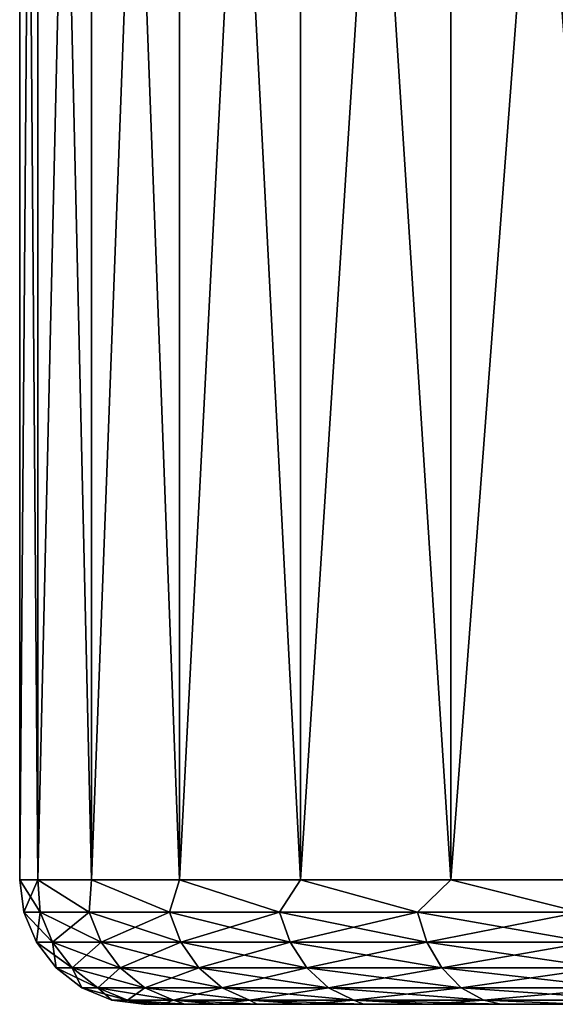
# Model space of a CAD drawing. Header units: metres. Extents: x -109 to 109, y -63 to 140.
# Tile 243 of 256: x 63.5 to 67.81, y 109.5 to 117.42. Entities that reach past the tile are written whole.
import ezdxf

# ---------------------------------------------------------------- set-up
doc = ezdxf.new("R2010")
doc.units = ezdxf.units.M
doc.layers.add('solid_502308_SW0001', color=7, linetype='CONTINUOUS')

msp = doc.modelspace()

# ---------------------------------------------------------------- linework, layer by layer
at = {"layer": 'solid_502308_SW0001'}
for points in [[(63.645222, 129.300003, -1.937664), (63.645199, 110.5, -1.937554), (63.5, 110.5)], [(63.5, 129.300003), (63.5, 110.5), (63.645199, 110.5, 1.937554)], [(63.645222, 129.300003, -1.937664), (63.5, 110.5), (63.5, 129.300003)], [(63.5, 129.300003), (63.645199, 110.5, 1.937554), (63.645222, 129.300003, 1.937664)], [(64.077583, 129.300003, -3.831879), (64.077553, 110.5, -3.831826), (63.645199, 110.5, -1.937554)], [(64.077583, 129.300003, -3.831879), (63.645199, 110.5, -1.937554), (63.645222, 129.300003, -1.937664)], [(63.645222, 129.300003, 1.937664), (63.645199, 110.5, 1.937554), (64.077553, 110.5, 3.831826)], [(63.645222, 129.300003, 1.937664), (64.077553, 110.5, 3.831826), (64.077583, 129.300003, 3.831879)], [(64.787399, 129.300003, -5.640444), (64.787415, 110.5, -5.640502), (64.077553, 110.5, -3.831826)], [(64.787399, 129.300003, -5.640444), (64.077553, 110.5, -3.831826), (64.077583, 129.300003, -3.831879)], [(64.077583, 129.300003, 3.831879), (64.077553, 110.5, 3.831826), (64.787415, 110.5, 5.640502)], [(64.077583, 129.300003, 3.831879), (64.787415, 110.5, 5.640502), (64.787399, 129.300003, 5.640444)], [(65.758835, 129.300003, -7.323061), (64.787415, 110.5, -5.640502), (64.787399, 129.300003, -5.640444)], [(64.787399, 129.300003, 5.640444), (64.787415, 110.5, 5.640502), (65.758911, 110.5, 7.323178)], [(64.787399, 129.300003, 5.640444), (65.758911, 110.5, 7.323178), (65.758835, 129.300003, 7.323061)], [(65.758835, 129.300003, -7.323061), (65.758911, 110.5, -7.323178), (64.787415, 110.5, -5.640502)], [(66.970291, 129.300003, -8.842209), (65.758911, 110.5, -7.323178), (65.758835, 129.300003, -7.323061)], [(65.758835, 129.300003, 7.323061), (65.758911, 110.5, 7.323178), (66.970337, 110.5, 8.842258)], [(65.758835, 129.300003, 7.323061), (66.970337, 110.5, 8.842258), (66.970291, 129.300003, 8.842209)], [(66.970291, 129.300003, -8.842209), (66.970337, 110.5, -8.842258), (65.758911, 110.5, -7.323178)], [(68.394722, 129.300003, -10.163874), (66.970337, 110.5, -8.842258), (66.970291, 129.300003, -8.842209)], [(66.970291, 129.300003, 8.842209), (66.970337, 110.5, 8.842258), (68.394638, 110.5, 10.163816)], [(66.970291, 129.300003, 8.842209), (68.394638, 110.5, 10.163816), (68.394722, 129.300003, 10.163874)], [(68.394722, 129.300003, -10.163874), (68.394638, 110.5, -10.163816), (66.970337, 110.5, -8.842258)], [(63.534073, 110.24118), (63.5, 110.5), (63.645199, 110.5, -1.937554)], [(63.66605, 110.24118, 1.845244), (63.5, 110.5), (63.534073, 110.24118)], [(63.66605, 110.24118, 1.845244), (63.645199, 110.5, 1.937554), (63.5, 110.5)], [(63.66605, 110.24118, -1.845244), (63.534073, 110.24118), (63.645199, 110.5, -1.937554)], [(64.059288, 110.24118, -3.652923), (63.645199, 110.5, -1.937554), (64.077553, 110.5, -3.831826)], [(64.059288, 110.24118, -3.652923), (63.66605, 110.24118, -1.845244), (63.645199, 110.5, -1.937554)], [(64.059288, 110.24118, 3.652923), (64.077553, 110.5, 3.831826), (63.645199, 110.5, 1.937554)], [(63.66605, 110.24118, 1.845244), (64.059288, 110.24118, 3.652923), (63.645199, 110.5, 1.937554)], [(64.70578, 110.24118, -5.38624), (64.059288, 110.24118, -3.652923), (64.077553, 110.5, -3.831826)], [(64.059288, 110.24118, 3.652923), (64.70578, 110.24118, 5.38624), (64.077553, 110.5, 3.831826)], [(64.70578, 110.24118, -5.38624), (64.077553, 110.5, -3.831826), (64.787415, 110.5, -5.640502)], [(64.70578, 110.24118, 5.38624), (64.787415, 110.5, 5.640502), (64.077553, 110.5, 3.831826)], [(65.592369, 110.24118, -7.009909), (64.70578, 110.24118, -5.38624), (64.787415, 110.5, -5.640502)], [(64.70578, 110.24118, 5.38624), (65.592369, 110.24118, 7.009909), (64.787415, 110.5, 5.640502)], [(65.592369, 110.24118, -7.009909), (64.787415, 110.5, -5.640502), (65.758911, 110.5, -7.323178)], [(65.592369, 110.24118, 7.009909), (65.758911, 110.5, 7.323178), (64.787415, 110.5, 5.640502)], [(66.701004, 110.24118, -8.490875), (65.592369, 110.24118, -7.009909), (65.758911, 110.5, -7.323178)], [(65.592369, 110.24118, 7.009909), (66.701004, 110.24118, 8.490875), (65.758911, 110.5, 7.323178)], [(66.701004, 110.24118, -8.490875), (65.758911, 110.5, -7.323178), (66.970337, 110.5, -8.842258)], [(66.701004, 110.24118, 8.490875), (66.970337, 110.5, 8.842258), (65.758911, 110.5, 7.323178)], [(68.009125, 110.24118, -9.798993), (66.701004, 110.24118, -8.490875), (66.970337, 110.5, -8.842258)], [(66.701004, 110.24118, 8.490875), (68.009125, 110.24118, 9.798993), (66.970337, 110.5, 8.842258)], [(68.009125, 110.24118, -9.798993), (66.970337, 110.5, -8.842258), (68.394638, 110.5, -10.163816)], [(68.009125, 110.24118, 9.798993), (68.394638, 110.5, 10.163816), (66.970337, 110.5, 8.842258)], [(63.634106, 109.999771, 0), (63.534073, 110.24118), (63.66605, 110.24118, -1.845244)], [(63.76506, 109.999771, 1.831008), (63.534073, 110.24118), (63.634106, 109.999771, 0)], [(63.76506, 109.999771, 1.831008), (63.66605, 110.24118, 1.845244), (63.534073, 110.24118)], [(63.76506, 109.999771, -1.831008), (63.634106, 109.999771, 0), (63.66605, 110.24118, -1.845244)], [(63.76506, 109.999771, -1.831008), (63.66605, 110.24118, -1.845244), (64.059288, 110.24118, -3.652923)], [(64.155266, 109.999771, 3.624741), (64.059288, 110.24118, 3.652923), (63.66605, 110.24118, 1.845244)], [(63.76506, 109.999771, 1.831008), (64.155266, 109.999771, 3.624741), (63.66605, 110.24118, 1.845244)], [(64.155266, 109.999771, -3.624741), (63.76506, 109.999771, -1.831008), (64.059288, 110.24118, -3.652923)], [(64.155266, 109.999771, -3.624741), (64.059288, 110.24118, -3.652923), (64.70578, 110.24118, -5.38624)], [(64.796768, 109.999771, 5.344686), (64.70578, 110.24118, 5.38624), (64.059288, 110.24118, 3.652923)], [(64.155266, 109.999771, 3.624741), (64.796768, 109.999771, 5.344686), (64.059288, 110.24118, 3.652923)], [(64.796768, 109.999771, -5.344686), (64.155266, 109.999771, -3.624741), (64.70578, 110.24118, -5.38624)], [(64.796768, 109.999771, -5.344686), (64.70578, 110.24118, -5.38624), (65.592369, 110.24118, -7.009909)], [(65.676521, 109.999771, 6.955828), (65.592369, 110.24118, 7.009909), (64.70578, 110.24118, 5.38624)], [(64.796768, 109.999771, 5.344686), (65.676521, 109.999771, 6.955828), (64.70578, 110.24118, 5.38624)], [(65.676521, 109.999771, -6.955828), (64.796768, 109.999771, -5.344686), (65.592369, 110.24118, -7.009909)], [(65.676521, 109.999771, -6.955828), (65.592369, 110.24118, -7.009909), (66.701004, 110.24118, -8.490875)], [(66.776604, 109.999771, 8.425369), (66.701004, 110.24118, 8.490875), (65.592369, 110.24118, 7.009909)], [(65.676521, 109.999771, 6.955828), (66.776604, 109.999771, 8.425369), (65.592369, 110.24118, 7.009909)], [(66.776604, 109.999771, -8.425369), (65.676521, 109.999771, -6.955828), (66.701004, 110.24118, -8.490875)], [(66.776604, 109.999771, -8.425369), (66.701004, 110.24118, -8.490875), (68.009125, 110.24118, -9.798993)], [(68.074631, 109.999771, 9.723394), (68.009125, 110.24118, 9.798993), (66.701004, 110.24118, 8.490875)], [(66.776604, 109.999771, 8.425369), (68.074631, 109.999771, 9.723394), (66.701004, 110.24118, 8.490875)], [(68.074631, 109.999771, -9.723394), (66.776604, 109.999771, -8.425369), (68.009125, 110.24118, -9.798993)], [(63.793262, 109.792526, 0), (63.634106, 109.999771, 0), (63.76506, 109.999771, -1.831008)], [(63.9226, 109.792526, 1.808357), (63.634106, 109.999771, 0), (63.793262, 109.792526, 0)], [(63.9226, 109.792526, 1.808357), (63.76506, 109.999771, 1.831008), (63.634106, 109.999771, 0)], [(63.9226, 109.792526, -1.808357), (63.76506, 109.999771, -1.831008), (64.155266, 109.999771, -3.624741)], [(63.9226, 109.792526, -1.808357), (63.793262, 109.792526, 0), (63.76506, 109.999771, -1.831008)], [(64.307976, 109.792526, 3.579901), (64.155266, 109.999771, 3.624741), (63.76506, 109.999771, 1.831008)], [(63.9226, 109.792526, 1.808357), (64.307976, 109.792526, 3.579901), (63.76506, 109.999771, 1.831008)], [(64.307976, 109.792526, -3.579901), (63.9226, 109.792526, -1.808357), (64.155266, 109.999771, -3.624741)], [(64.307976, 109.792526, -3.579901), (64.155266, 109.999771, -3.624741), (64.796768, 109.999771, -5.344686)], [(64.941544, 109.792526, 5.278569), (64.796768, 109.999771, 5.344686), (64.155266, 109.999771, 3.624741)], [(64.307976, 109.792526, 3.579901), (64.941544, 109.792526, 5.278569), (64.155266, 109.999771, 3.624741)], [(64.941544, 109.792526, -5.278569), (64.307976, 109.792526, -3.579901), (64.796768, 109.999771, -5.344686)], [(64.941544, 109.792526, -5.278569), (64.796768, 109.999771, -5.344686), (65.676521, 109.999771, -6.955828)], [(65.81041, 109.792526, 6.869781), (65.676521, 109.999771, 6.955828), (64.796768, 109.999771, 5.344686)], [(64.941544, 109.792526, 5.278569), (65.81041, 109.792526, 6.869781), (64.796768, 109.999771, 5.344686)], [(65.81041, 109.792526, -6.869781), (64.941544, 109.792526, -5.278569), (65.676521, 109.999771, -6.955828)], [(65.81041, 109.792526, -6.869781), (65.676521, 109.999771, -6.955828), (66.776604, 109.999771, -8.425369)], [(66.896889, 109.792526, 8.321143), (66.776604, 109.999771, 8.425369), (65.676521, 109.999771, 6.955828)], [(65.81041, 109.792526, 6.869781), (66.896889, 109.792526, 8.321143), (65.676521, 109.999771, 6.955828)], [(66.896889, 109.792526, -8.321143), (65.81041, 109.792526, -6.869781), (66.776604, 109.999771, -8.425369)], [(66.896889, 109.792526, -8.321143), (66.776604, 109.999771, -8.425369), (68.074631, 109.999771, -9.723394)], [(68.178856, 109.792526, 9.60311), (68.074631, 109.999771, 9.723394), (66.776604, 109.999771, 8.425369)], [(66.896889, 109.792526, 8.321143), (68.178856, 109.792526, 9.60311), (66.776604, 109.999771, 8.425369)], [(68.178856, 109.792526, -9.60311), (66.896889, 109.792526, -8.321143), (68.074631, 109.999771, -9.723394)], [(64.000679, 109.633583, 0), (63.793262, 109.792526, 0), (63.9226, 109.792526, -1.808357)], [(64.127907, 109.633583, 1.778839), (63.793262, 109.792526, 0), (64.000679, 109.633583, 0)], [(64.127907, 109.633583, 1.778839), (63.9226, 109.792526, 1.808357), (63.793262, 109.792526, 0)], [(64.127907, 109.633583, -1.778839), (63.9226, 109.792526, -1.808357), (64.307976, 109.792526, -3.579901)], [(64.127907, 109.633583, -1.778839), (64.000679, 109.633583, 0), (63.9226, 109.792526, -1.808357)], [(64.506989, 109.633583, 3.521465), (64.307976, 109.792526, 3.579901), (63.9226, 109.792526, 1.808357)], [(64.127907, 109.633583, 1.778839), (64.506989, 109.633583, 3.521465), (63.9226, 109.792526, 1.808357)], [(64.506989, 109.633583, -3.521465), (64.127907, 109.633583, -1.778839), (64.307976, 109.792526, -3.579901)], [(64.506989, 109.633583, -3.521465), (64.307976, 109.792526, -3.579901), (64.941544, 109.792526, -5.278569)], [(65.130219, 109.633583, 5.192405), (64.941544, 109.792526, 5.278569), (64.307976, 109.792526, 3.579901)], [(64.506989, 109.633583, 3.521465), (65.130219, 109.633583, 5.192405), (64.307976, 109.792526, 3.579901)], [(65.130219, 109.633583, -5.192405), (64.506989, 109.633583, -3.521465), (64.941544, 109.792526, -5.278569)], [(65.130219, 109.633583, -5.192405), (64.941544, 109.792526, -5.278569), (65.81041, 109.792526, -6.869781)], [(65.984901, 109.633583, 6.757642), (65.81041, 109.792526, 6.869781), (64.941544, 109.792526, 5.278569)], [(65.130219, 109.633583, 5.192405), (65.984901, 109.633583, 6.757642), (64.941544, 109.792526, 5.278569)], [(65.984901, 109.633583, -6.757642), (65.130219, 109.633583, -5.192405), (65.81041, 109.792526, -6.869781)], [(65.984901, 109.633583, -6.757642), (65.81041, 109.792526, -6.869781), (66.896889, 109.792526, -8.321143)], [(67.053642, 109.633583, 8.185313), (66.896889, 109.792526, 8.321143), (65.81041, 109.792526, 6.869781)], [(65.984901, 109.633583, 6.757642), (67.053642, 109.633583, 8.185313), (65.81041, 109.792526, 6.869781)], [(67.053642, 109.633583, -8.185313), (65.984901, 109.633583, -6.757642), (66.896889, 109.792526, -8.321143)], [(67.053642, 109.633583, -8.185313), (66.896889, 109.792526, -8.321143), (68.178856, 109.792526, -9.60311)], [(68.31469, 109.633583, 9.446356), (68.178856, 109.792526, 9.60311), (66.896889, 109.792526, 8.321143)], [(67.053642, 109.633583, 8.185313), (68.31469, 109.633583, 9.446356), (66.896889, 109.792526, 8.321143)], [(68.31469, 109.633583, -9.446356), (67.053642, 109.633583, -8.185313), (68.178856, 109.792526, -9.60311)], [(64.242195, 109.533806), (64.000679, 109.633583, 0), (64.127907, 109.633583, -1.778839)], [(64.366959, 109.533806, 1.744468), (64.000679, 109.633583, 0), (64.242195, 109.533806)], [(64.366959, 109.533806, 1.744468), (64.127907, 109.633583, 1.778839), (64.000679, 109.633583, 0)], [(64.366959, 109.533806, -1.744468), (64.127907, 109.633583, -1.778839), (64.506989, 109.633583, -3.521465)], [(64.366959, 109.533806, -1.744468), (64.242195, 109.533806), (64.127907, 109.633583, -1.778839)], [(64.738716, 109.533806, 3.453424), (64.506989, 109.633583, 3.521465), (64.127907, 109.633583, 1.778839)], [(64.366959, 109.533806, 1.744468), (64.738716, 109.533806, 3.453424), (64.127907, 109.633583, 1.778839)], [(64.738716, 109.533806, -3.453424), (64.366959, 109.533806, -1.744468), (64.506989, 109.633583, -3.521465)], [(64.738716, 109.533806, -3.453424), (64.506989, 109.633583, -3.521465), (65.130219, 109.633583, -5.192405)], [(65.349907, 109.533806, 5.092077), (65.130219, 109.633583, 5.192405), (64.506989, 109.633583, 3.521465)], [(64.738716, 109.533806, 3.453424), (65.349907, 109.533806, 5.092077), (64.506989, 109.633583, 3.521465)], [(65.349907, 109.533806, -5.092077), (64.738716, 109.533806, -3.453424), (65.130219, 109.633583, -5.192405)], [(65.349907, 109.533806, -5.092077), (65.130219, 109.633583, -5.192405), (65.984901, 109.633583, -6.757642)], [(66.18808, 109.533806, 6.627071), (65.984901, 109.633583, 6.757642), (65.130219, 109.633583, 5.192405)], [(65.349907, 109.533806, 5.092077), (66.18808, 109.533806, 6.627071), (65.130219, 109.633583, 5.192405)], [(66.18808, 109.533806, -6.627071), (65.349907, 109.533806, -5.092077), (65.984901, 109.633583, -6.757642)], [(66.18808, 109.533806, -6.627071), (65.984901, 109.633583, -6.757642), (67.053642, 109.633583, -8.185313)], [(67.236168, 109.533806, 8.027157), (67.053642, 109.633583, 8.185313), (65.984901, 109.633583, 6.757642)], [(66.18808, 109.533806, 6.627071), (67.236168, 109.533806, 8.027157), (65.984901, 109.633583, 6.757642)], [(67.236168, 109.533806, -8.027157), (66.18808, 109.533806, -6.627071), (67.053642, 109.633583, -8.185313)], [(67.236168, 109.533806, -8.027157), (67.053642, 109.633583, -8.185313), (68.31469, 109.633583, -9.446356)], [(68.472847, 109.533806, 9.263833), (68.31469, 109.633583, 9.446356), (67.053642, 109.633583, 8.185313)], [(67.236168, 109.533806, 8.027157), (68.472847, 109.533806, 9.263833), (67.053642, 109.633583, 8.185313)], [(68.472847, 109.533806, -9.263833), (67.236168, 109.533806, -8.027157), (68.31469, 109.633583, -9.446356)], [(64.242195, 109.533806), (64.5, 109.5), (64.536598, 109.5, 0.936616)], [(64.366959, 109.533806, -1.744468), (64.5, 109.5), (64.242195, 109.533806)], [(64.366959, 109.533806, 1.744468), (64.242195, 109.533806), (64.536598, 109.5, 0.936616)], [(64.366959, 109.533806, -1.744468), (64.536591, 109.5, -0.936607), (64.5, 109.5)], [(64.366959, 109.533806, 1.744468), (64.536598, 109.5, 0.936616), (64.64679, 109.5, 1.871185)], [(64.366959, 109.533806, 1.744468), (64.64679, 109.5, 1.871185), (64.83033, 109.5, 2.796156)], [(64.366959, 109.533806, 1.744468), (64.83033, 109.5, 2.796156), (64.738716, 109.533806, 3.453424)], [(64.366959, 109.533806, -1.744468), (64.646782, 109.5, -1.871172), (64.536591, 109.5, -0.936607)], [(64.738716, 109.533806, -3.453424), (64.646782, 109.5, -1.871172), (64.366959, 109.533806, -1.744468)], [(64.5, 109.5), (69, 109.5), (69.113953, 109.5, 1.302408)], [(64.536591, 109.5, -0.936607), (69, 109.5), (64.5, 109.5)], [(64.536598, 109.5, 0.936616), (64.5, 109.5), (69.113953, 109.5, 1.302408)], [(69.113953, 109.5, -1.302408), (69, 109.5), (64.536591, 109.5, -0.936607)], [(69.113953, 109.5, -1.302408), (64.536591, 109.5, -0.936607), (64.646782, 109.5, -1.871172)], [(64.64679, 109.5, 1.871185), (64.536598, 109.5, 0.936616), (69.113953, 109.5, 1.302408)], [(64.738716, 109.533806, -3.453424), (64.83033, 109.5, -2.796143), (64.646782, 109.5, -1.871172)], [(69.452316, 109.5, -2.565162), (64.646782, 109.5, -1.871172), (64.83033, 109.5, -2.796143)], [(69.452316, 109.5, -2.565162), (69.113953, 109.5, -1.302408), (64.646782, 109.5, -1.871172)], [(64.64679, 109.5, 1.871185), (69.113953, 109.5, 1.302408), (69.452316, 109.5, 2.565162)], [(64.83033, 109.5, 2.796156), (64.64679, 109.5, 1.871185), (69.452316, 109.5, 2.565162)], [(64.738716, 109.533806, 3.453424), (64.83033, 109.5, 2.796156), (65.085945, 109.5, 3.703904)], [(64.738716, 109.533806, 3.453424), (65.085945, 109.5, 3.703904), (65.411774, 109.5, 4.58814)], [(64.738716, 109.533806, 3.453424), (65.411774, 109.5, 4.58814), (65.349907, 109.533806, 5.092077)], [(64.738716, 109.533806, -3.453424), (65.085938, 109.5, -3.703892), (64.83033, 109.5, -2.796143)], [(65.349907, 109.533806, -5.092077), (65.085938, 109.5, -3.703892), (64.738716, 109.533806, -3.453424)], [(64.83033, 109.5, 2.796156), (69.452316, 109.5, 2.565162), (70.004799, 109.5, 3.749967)], [(65.085945, 109.5, 3.703904), (64.83033, 109.5, 2.796156), (70.004799, 109.5, 3.749967)], [(69.452316, 109.5, -2.565162), (64.83033, 109.5, -2.796143), (65.085938, 109.5, -3.703892)], [(65.349907, 109.533806, -5.092077), (65.411766, 109.5, -4.58813), (65.085938, 109.5, -3.703892)], [(70.004799, 109.5, -3.749967), (65.085938, 109.5, -3.703892), (65.411766, 109.5, -4.58813)], [(70.004799, 109.5, -3.749967), (69.452316, 109.5, -2.565162), (65.085938, 109.5, -3.703892)], [(65.411774, 109.5, 4.58814), (65.085945, 109.5, 3.703904), (70.004799, 109.5, 3.749967)], [(65.349907, 109.533806, 5.092077), (65.411774, 109.5, 4.58814), (65.805931, 109.5, 5.443944)], [(65.349907, 109.533806, 5.092077), (65.805931, 109.5, 5.443944), (66.266159, 109.5, 6.266428)], [(65.349907, 109.533806, 5.092077), (66.266159, 109.5, 6.266428), (66.18808, 109.533806, 6.627071)], [(65.349907, 109.533806, -5.092077), (65.805923, 109.5, -5.443933), (65.411766, 109.5, -4.58813)], [(66.18808, 109.533806, -6.627071), (65.805923, 109.5, -5.443933), (65.349907, 109.533806, -5.092077)], [(70.754639, 109.5, -4.820867), (65.411766, 109.5, -4.58813), (65.805923, 109.5, -5.443933)], [(70.754639, 109.5, -4.820867), (70.004799, 109.5, -3.749967), (65.411766, 109.5, -4.58813)], [(65.411774, 109.5, 4.58814), (70.004799, 109.5, 3.749967), (70.754639, 109.5, 4.820867)], [(65.805931, 109.5, 5.443944), (65.411774, 109.5, 4.58814), (70.754639, 109.5, 4.820867)], [(66.18808, 109.533806, -6.627071), (66.266151, 109.5, -6.266416), (65.805923, 109.5, -5.443933)], [(71.679092, 109.5, -5.745335), (65.805923, 109.5, -5.443933), (66.266151, 109.5, -6.266416)], [(71.679092, 109.5, -5.745335), (70.754639, 109.5, -4.820867), (65.805923, 109.5, -5.443933)], [(65.805931, 109.5, 5.443944), (70.754639, 109.5, 4.820867), (71.679092, 109.5, 5.745335)], [(66.266159, 109.5, 6.266428), (65.805931, 109.5, 5.443944), (71.679092, 109.5, 5.745335)], [(66.18808, 109.533806, 6.627071), (66.266159, 109.5, 6.266428), (66.789581, 109.5, 7.050355)], [(66.18808, 109.533806, 6.627071), (66.789581, 109.5, 7.050355), (67.372864, 109.5, 7.790705)], [(66.18808, 109.533806, 6.627071), (67.372864, 109.5, 7.790705), (67.236168, 109.533806, 8.027157)], [(66.18808, 109.533806, -6.627071), (66.789574, 109.5, -7.050344), (66.266151, 109.5, -6.266416)], [(67.236168, 109.533806, -8.027157), (66.789574, 109.5, -7.050344), (66.18808, 109.533806, -6.627071)], [(72.75013, 109.5, -6.495264), (66.266151, 109.5, -6.266416), (66.789574, 109.5, -7.050344)], [(72.75013, 109.5, -6.495264), (71.679092, 109.5, -5.745335), (66.266151, 109.5, -6.266416)], [(66.266159, 109.5, 6.266428), (71.679092, 109.5, 5.745335), (72.75013, 109.5, 6.495264)], [(66.266159, 109.5, 6.266428), (72.75013, 109.5, 6.495264), (73.935074, 109.5, 7.047767)], [(66.789581, 109.5, 7.050355), (66.266159, 109.5, 6.266428), (73.935074, 109.5, 7.047767)], [(67.236168, 109.533806, -8.027157), (67.372856, 109.5, -7.790695), (66.789574, 109.5, -7.050344)], [(75.1978, 109.5, -7.386064), (66.789574, 109.5, -7.050344), (67.372856, 109.5, -7.790695)], [(73.935074, 109.5, -7.047767), (72.75013, 109.5, -6.495264), (66.789574, 109.5, -7.050344)], [(75.1978, 109.5, -7.386064), (73.935074, 109.5, -7.047767), (66.789574, 109.5, -7.050344)], [(66.789581, 109.5, 7.050355), (73.935074, 109.5, 7.047767), (75.1978, 109.5, 7.386064)], [(66.789581, 109.5, 7.050355), (75.1978, 109.5, 7.386064), (76.5, 109.5, 7.499972)], [(67.372864, 109.5, 7.790705), (66.789581, 109.5, 7.050355), (76.5, 109.5, 7.499972)], [(67.236168, 109.533806, 8.027157), (67.372864, 109.5, 7.790705), (68.012421, 109.5, 8.482968)], [(67.236168, 109.533806, 8.027157), (68.012421, 109.5, 8.482968), (68.472847, 109.533806, 9.263833)], [(67.236168, 109.533806, -8.027157), (68.012413, 109.5, -8.48296), (67.372856, 109.5, -7.790695)], [(68.472847, 109.533806, -9.263833), (68.012413, 109.5, -8.48296), (67.236168, 109.533806, -8.027157)], [(67.372856, 109.5, -7.790695), (68.012413, 109.5, -8.48296), (85.627136, 109.5, -7.790705)], [(76.5, 109.5, -7.499972), (67.372856, 109.5, -7.790695), (85.627136, 109.5, -7.790705)], [(76.5, 109.5, -7.499972), (75.1978, 109.5, -7.386064), (67.372856, 109.5, -7.790695)], [(85.627144, 109.5, 7.790695), (67.372864, 109.5, 7.790705), (76.5, 109.5, 7.499972)], [(84.987587, 109.5, 8.48296), (68.012421, 109.5, 8.482968), (67.372864, 109.5, 7.790705)], [(85.627144, 109.5, 7.790695), (84.987587, 109.5, 8.48296), (67.372864, 109.5, 7.790705)]]:
    msp.add_3dface(points, dxfattribs=at)

doc.saveas('drawing.dxf')
